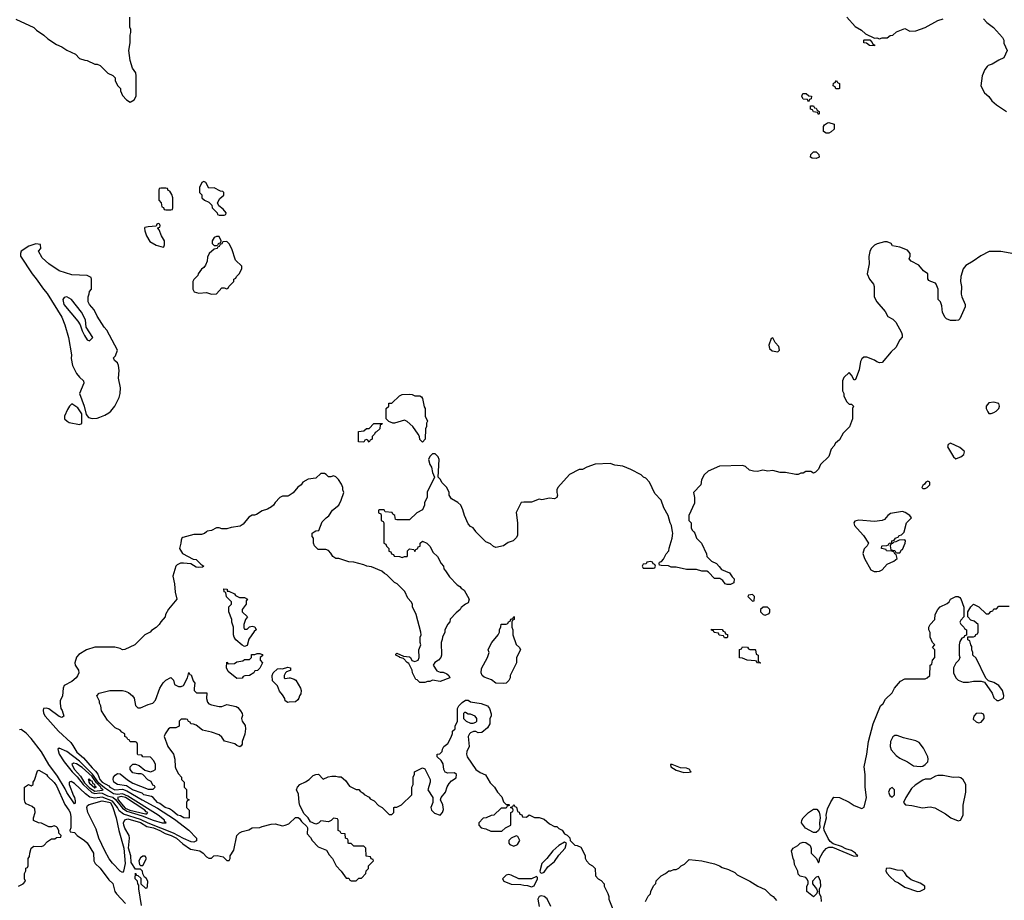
# Model space of a CAD drawing. Header units: inches. Extents: x 1793402 to 1900366, y 320852 to 470679.
# Tile 195 of 256: x 1847879 to 1855633, y 377100 to 384031. Entities that reach past the tile are written whole.
import ezdxf

# ---------------------------------------------------------------- set-up
doc = ezdxf.new("R2010")
doc.units = ezdxf.units.IN
doc.header["$MEASUREMENT"] = 0
for name, color, linetype in [('B8347', 7, 'Continuous'), ('B8348', 7, 'Continuous'), ('B8357', 7, 'Continuous'), ('B8358', 7, 'Continuous')]:
    doc.layers.add(name, color=color, linetype=linetype)

msp = doc.modelspace()

# ---------------------------------------------------------------- linework, layer by layer
at = {"layer": 'B8347', "color": 4}
for points, elevation in [([(1849349.8, 380000), (1849333.6, 379986.4), (1849310, 379978), (1849250, 379978), (1849163.2, 379956.8), (1849155.3, 379950), (1849150, 379934), (1849148.7, 379910), (1849138, 379870), (1849162, 379830), (1849245.2, 379785.2), (1849270, 379782), (1849306, 379746), (1849328.7, 379730), (1849319.3, 379720.7), (1849290, 379719.1), (1849270, 379723), (1849228, 379748), (1849170, 379754.8), (1849146.3, 379753.7), (1849119.3, 379740.7), (1849109.4, 379730.6), (1849084, 379650), (1849099, 379590), (1849104.7, 379524.7), (1849118, 379470), (1849050, 379392), (1849028, 379350), (1849026, 379330), (1848990, 379292), (1848978, 379270), (1848953.6, 379246.4), (1848916.4, 379223.6), (1848906, 379210), (1848866, 379190), (1848786, 379110), (1848707.3, 379072.7), (1848690, 379072), (1848670, 379082), (1848628.4, 379091.6), (1848471.6, 379091.6), (1848406, 379070), (1848344.7, 379035.3), (1848326, 379014), (1848314, 378970), (1848315.3, 378950), (1848342, 378910), (1848344, 378890), (1848334.2, 378865.8), (1848324, 378850), (1848290, 378821), (1848229.3, 378790.7), (1848222, 378770), (1848215.3, 378710), (1848198, 378670), (1848198, 378650), (1848202, 378610), (1848213.2, 378593.2), (1848228, 378550), (1848210, 378538), (1848190, 378546), (1848110, 378606), (1848090, 378611.3), (1848068, 378610), (1848064, 378596), (1848066, 378574), (1848080.9, 378550), (1848185.1, 378430), (1848280.8, 378340.8), (1848299, 378319), (1848330, 378267), (1848381.9, 378221.9), (1848450, 378141.8), (1848477, 378117.1), (1848493.6, 378093.6), (1848510, 378051), (1848529.4, 378030), (1848580.4, 378000.4), (1848590, 377989.5), (1848628.3, 377970), (1848690, 377973.7), (1848722.5, 377962.5), (1848842.8, 377890), (1848964.8, 377824.8), (1849098.3, 377738.3), (1849212.4, 377652.4), (1849271.6, 377590), (1849272.6, 377567.4), (1849250, 377556.4), (1849230, 377560.3), (1849170, 377586.5), (1849090, 377629.5), (1848890, 377706.5), (1848830, 377737), (1848697.3, 377777.3), (1848663.9, 377803.9), (1848650.6, 377830), (1848610, 377880.8), (1848530, 377912.4), (1848470, 377903.9), (1848432.7, 377912.7), (1848396.9, 377936.9), (1848310, 378018.9), (1848285.4, 378034.6), (1848269.5, 378030.5), (1848269.4, 378010), (1848302.4, 377922.4), (1848311.6, 377910), (1848316.6, 377883.4), (1848315.5, 377864.5), (1848310, 377858), (1848250, 377948), (1848237.5, 377977.5), (1848176.7, 378076.7), (1848109.2, 378169.2), (1848050, 378268.5), (1847970, 378372.4), (1847930, 378415.5), (1847890, 378444.7), (1847878, 378442)], 236), ([(1850000, 378658.7), (1849990, 378658), (1849968.9, 378668.9), (1849967.3, 378687.3), (1849950, 378718), (1849925.2, 378745.2), (1849910, 378788), (1849870, 378826), (1849868.4, 378868.4), (1849875.3, 378890), (1849910, 378921), (1849930, 378924.7), (1849950, 378922), (1849990, 378936), (1850000, 378933.3)], 232), ([(1850000, 378905.6), (1849981, 378899), (1849972, 378890), (1849962, 378870), (1849962, 378850), (1849970, 378846), (1850000, 378849.7)], 232), ([(1847868.9, 377211.1), (1847906, 377230), (1847926, 377250), (1847918, 377270), (1847918, 377310), (1847927.3, 377332.7), (1847928.4, 377351.6), (1847942, 377358), (1847946, 377370), (1847946, 377430), (1847956.4, 377443.6), (1847958, 377470), (1847968.9, 377511.1), (1847990, 377524.7), (1848050, 377522), (1848070, 377532), (1848098, 377562), (1848130, 377584.7), (1848155.3, 377584.7), (1848170, 377594), (1848202, 377598), (1848206, 377610), (1848188, 377628), (1848187.3, 377647.3), (1848178, 377670), (1848170, 377678), (1848150, 377686), (1848130, 377678), (1848110, 377678), (1848050, 377708), (1848028.4, 377708.4), (1847988.9, 377728.9), (1847988.7, 377750), (1848002, 377790), (1847999, 377819), (1847978, 377838), (1847930, 377858), (1847922, 377870), (1847918, 377890), (1847918, 377990), (1847948.4, 378011.6), (1847970, 378002), (1847986, 378010), (1847986, 378030), (1847995.3, 378044.7), (1848020.2, 378119.8), (1848030, 378124.7), (1848090, 378090.8), (1848097.3, 378077.3), (1848150, 378027.3), (1848170, 378000.7), (1848234, 377854), (1848266.8, 377810), (1848276.3, 377790), (1848282, 377758), (1848282, 377670), (1848274, 377650), (1848278, 377638), (1848310, 377634), (1848332, 377610), (1848390, 377571.3), (1848410, 377551), (1848460.5, 377470), (1848462, 377410), (1848474, 377390), (1848511.9, 377351.9), (1848582, 377262), (1848612.4, 377232.4), (1848628.2, 377170), (1848640.5, 377150), (1848713.8, 377073.8)], 232), ([(1848838.6, 377058.6), (1848818, 377190), (1848818, 377218), (1848808.7, 377230), (1848808, 377250), (1848789, 377270), (1848790, 377314), (1848798, 377298), (1848810, 377294), (1848832.7, 377272.7), (1848834, 377230), (1848870, 377194), (1848882, 377198), (1848886, 377210), (1848888, 377250), (1848874.6, 377274.6), (1848862, 377282), (1848848, 377308), (1848846, 377330), (1848830, 377346), (1848790, 377346), (1848758, 377398), (1848753.2, 377450), (1848736, 377510), (1848745.2, 377590), (1848741.2, 377610), (1848707.8, 377667.8), (1848700.7, 377690), (1848697.6, 377710), (1848706.2, 377733.8), (1848730, 377742), (1848830, 377711.7), (1848880.7, 377680.7), (1848933, 377670), (1848982.4, 377650), (1849025.7, 377625.7), (1849072.4, 377610), (1849114.6, 377590), (1849164.7, 377544.7), (1849223.4, 377503.4), (1849298, 377490), (1849324.7, 377470), (1849350, 377442), (1849370, 377431.3), (1849390, 377432), (1849408, 377450), (1849433.7, 377453.7), (1849481, 377441), (1849510, 377414), (1849530, 377414), (1849538, 377430), (1849538, 377450), (1849564.7, 377495.3), (1849589, 377610), (1849610, 377631.3), (1849630, 377641), (1849684.7, 377655.3), (1849710, 377671.3), (1849770, 377672), (1849790, 377682), (1849860.2, 377699.8), (1849890, 377701), (1849950, 377686), (1849970, 377691), (1849998, 377702), (1850000, 377703.9)], 232)]:
    msp.add_lwpolyline(points, dxfattribs=dict(at, elevation=elevation))
for points, elevation in [([(1849514, 379534), (1849526, 379534), (1849570, 379511.3), (1849579.6, 379499.6), (1849610, 379482), (1849650, 379482), (1849674, 379470), (1849663.6, 379456.4), (1849662, 379430), (1849631.3, 379390), (1849632, 379370), (1849672, 379332), (1849658, 379310), (1849644.7, 379270), (1849643.6, 379243.6), (1849650, 379234), (1849670, 379234), (1849688.4, 379251.6), (1849710, 379258), (1849731.1, 379251.1), (1849742, 379230), (1849725.4, 379214.6), (1849683.6, 379156.4), (1849670, 379106), (1849650, 379098), (1849630, 379108), (1849582, 379150), (1849568.7, 379170), (1849562, 379190), (1849562, 379250), (1849549.1, 379289.1), (1849548.7, 379310), (1849526, 379370), (1849526, 379410), (1849546, 379430), (1849546, 379450), (1849507.3, 379487.3), (1849502, 379522), (1849488.4, 379528.4), (1849488, 379552), (1849512, 379550)], 232), ([(1849590, 378846), (1849522, 378902), (1849509, 378930), (1849510, 378974), (1849522, 378962), (1849570, 378964.7), (1849590, 378978), (1849636.4, 378983.6), (1849650, 378994), (1849690, 378994), (1849706, 379010), (1849706, 379034), (1849730, 379034), (1849750, 379042), (1849770, 379042), (1849790, 379034), (1849792.7, 379027.3), (1849774, 379010), (1849774, 378990), (1849791.3, 378970), (1849770, 378926), (1849751.6, 378908.4), (1849730, 378906), (1849722, 378890), (1849690, 378868.7), (1849652.7, 378867.3), (1849638, 378862), (1849630, 378848)], 232), ([(1849272.7, 378732.7), (1849352.7, 378732.7), (1849351.1, 378688.9), (1849358.8, 378658.8), (1849367.5, 378647.5), (1849390, 378637.1), (1849450, 378626), (1849470, 378626), (1849510, 378641), (1849584.5, 378624.5), (1849597.1, 378617.1), (1849618.8, 378590), (1849631, 378570), (1849634.4, 378554.4), (1849626, 378530), (1849631, 378510), (1849654.9, 378474.9), (1849658, 378450), (1849652.4, 378407.6), (1849631, 378350), (1849631.1, 378328.9), (1849623.6, 378316.4), (1849611.6, 378308.4), (1849590, 378318), (1849572.5, 378332.5), (1849492.5, 378352.5), (1849470, 378384), (1849450, 378401.2), (1849390, 378422), (1849318, 378438), (1849270, 378478), (1849247.3, 378487.3), (1849228, 378488), (1849222, 378502), (1849207.3, 378507.3), (1849202, 378522), (1849190, 378526), (1849150, 378526), (1849134, 378510), (1849134, 378470), (1849110, 378458), (1849063.6, 378456.4), (1849051.6, 378448.4), (1849024.7, 378410), (1849018, 378390), (1849044.7, 378310), (1849091.3, 378250), (1849101, 378210), (1849104.7, 378150), (1849110, 378134), (1849130, 378094), (1849154, 378070), (1849154, 378050), (1849174, 378030), (1849174, 377990), (1849191.6, 377971.6), (1849194, 377910), (1849198, 377898), (1849214, 377890), (1849198, 377882), (1849194, 377870), (1849194, 377830), (1849214, 377810), (1849214, 377750), (1849210, 377746), (1849171.6, 377748.4), (1849145.2, 377765.2), (1849122, 377770), (1849083.2, 377803.2), (1849058.6, 377818.6), (1849025.2, 377830), (1848982.4, 377862.4), (1848965.2, 377870), (1848930, 377908.7), (1848916.4, 377916.4), (1848858, 377930), (1848842.7, 377942.7), (1848767, 377970), (1848719.8, 377999.7), (1848650, 378012), (1848620.9, 378030), (1848615.1, 378050), (1848619.3, 378070), (1848630, 378086), (1848650, 378097.3), (1848670, 378094), (1848728, 378048), (1848770, 378022.8), (1848890, 377974), (1848930, 377974), (1848946, 377990), (1848942, 378002), (1848927.3, 378007.3), (1848914.6, 378034.6), (1848888.9, 378048.9), (1848848.9, 378088.9), (1848835.3, 378095.3), (1848810, 378095.3), (1848770, 378104), (1848749, 378130), (1848748.7, 378150), (1848769.1, 378170.9), (1848790, 378172), (1848819.8, 378159.8), (1848864.7, 378124.7), (1848910, 378112), (1848930, 378118), (1848948, 378130), (1848948.4, 378168.4), (1848936.4, 378196.4), (1848910, 378226), (1848850, 378228), (1848842, 378242), (1848810, 378246), (1848806, 378250), (1848806, 378330), (1848802, 378342), (1848790, 378346), (1848750, 378346), (1848742, 378362), (1848730, 378366), (1848722, 378382), (1848706, 378390), (1848706, 378410), (1848683.1, 378423.1), (1848670, 378438), (1848630, 378458), (1848570, 378518), (1848524, 378590), (1848518, 378630), (1848507.3, 378652.7), (1848507.3, 378667.3), (1848488, 378710), (1848506, 378730), (1848590, 378752), (1848688.4, 378751.6), (1848710, 378746.8), (1848735.5, 378735.5), (1848768, 378708), (1848781, 378690), (1848790, 378634), (1848810, 378614), (1848830, 378614), (1848890, 378642), (1848928.4, 378651.6), (1848950, 378674), (1848982, 378770), (1849010, 378812), (1849030, 378832), (1849070, 378854), (1849091.6, 378831.6), (1849098, 378798), (1849130, 378782), (1849150, 378782), (1849168.4, 378791.6), (1849202, 378850), (1849210, 378894), (1849218, 378878), (1849230, 378874), (1849246, 378826), (1849258, 378810), (1849252, 378770), (1849254, 378750)], 232), ([(1848190, 378297), (1848178.8, 378290), (1848190.4, 378250), (1848228.7, 378188.7), (1848292.5, 378110), (1848331.6, 378071.6), (1848378.4, 378010), (1848448.5, 377948.5), (1848470, 377940.3), (1848510, 377945.3), (1848530, 377942.6), (1848570, 377923.2), (1848612.8, 377912.8), (1848633.8, 377893.8), (1848690, 377824.6), (1848722.6, 377802.6), (1848844, 377764), (1848930.5, 377729.5), (1849001, 377710), (1849030, 377709.1), (1849033.2, 377710), (1849020.8, 377720.8), (1849019.7, 377730), (1848969.7, 377770), (1848730, 377920.1), (1848690, 377936.7), (1848650, 377933.8), (1848618.4, 377938.4), (1848546, 377986), (1848502, 378022), (1848452.7, 378092.7), (1848350, 378194.5), (1848250, 378271.1)], 244), ([(1848302, 378178), (1848291, 378170), (1848310.3, 378130), (1848357.6, 378077.6), (1848390, 378025), (1848430, 377985.3), (1848470, 377958.8), (1848530, 377966), (1848537.4, 377970), (1848521, 377981), (1848517.9, 377990), (1848483.9, 378023.9), (1848450, 378073.8), (1848370, 378143.9), (1848327, 378173)], 248), ([(1848430, 378052.6), (1848418, 378050), (1848424, 378044), (1848423.6, 378030), (1848430, 378022), (1848470, 377985.8), (1848483.7, 377990), (1848474.8, 377994.8), (1848470, 378010.9), (1848457.7, 378017.7), (1848450, 378037.7), (1848440.8, 378040.8)], 252), ([(1848677.7, 377917.7), (1848650.2, 377910), (1848654.1, 377890), (1848710, 377825.9), (1848747.4, 377810), (1848870, 377780.3), (1848879.3, 377780.7), (1848889.3, 377790), (1848875.7, 377795.7), (1848864.2, 377810), (1848713.5, 377910)], 248), ([(1848690, 377318), (1848670, 377328.7), (1848610, 377391.8), (1848585.2, 377425.2), (1848548.8, 377488.8), (1848503.5, 377590), (1848480.8, 377660.8), (1848417, 377790), (1848409.3, 377830.7), (1848414, 377846), (1848425.2, 377854.8), (1848530, 377883.8), (1848593.2, 377870), (1848611.7, 377830), (1848638.4, 377750), (1848659.3, 377650), (1848700.5, 377510), (1848711, 377390), (1848698, 377330)], 232), ([(1848850, 377448), (1848830, 377435.3), (1848818, 377410), (1848822, 377382), (1848830, 377374), (1848850, 377374), (1848878, 377430), (1848867.3, 377447.3)], 232)]:
    msp.add_lwpolyline(points, close=True, dxfattribs=dict(at, elevation=elevation))
at = {"layer": 'B8348', "color": 4}
for points, elevation in [([(1847850, 384036), (1847990.6, 383970.6), (1848011.3, 383950), (1848070.5, 383910.5), (1848101.1, 383881.1), (1848170, 383836), (1848210, 383818), (1848250, 383791.3), (1848319.8, 383759.8), (1848350, 383724.7), (1848391.6, 383711.6), (1848410, 383711.3), (1848470, 383682), (1848490, 383682), (1848514, 383670), (1848574, 383610), (1848611.6, 383591.6), (1848630, 383574), (1848632, 383550), (1848652, 383510), (1848672, 383490), (1848672.7, 383472.7), (1848690, 383434), (1848719.6, 383399.6), (1848750, 383382), (1848780.4, 383399.6), (1848795.3, 383430), (1848795.3, 383590), (1848792.9, 383612.9), (1848768.7, 383650), (1848748.7, 383710), (1848738, 383790), (1848748, 383850), (1848748.4, 383908.4), (1848755.3, 383930), (1848754.6, 383954.6), (1848747.3, 383972.7), (1848746, 384050)], 244), ([(1850000, 380286.7), (1849990, 380282), (1849950, 380282), (1849928, 380270), (1849890, 380232), (1849878, 380210), (1849863.1, 380196.9), (1849830, 380178), (1849790, 380164.7), (1849743.1, 380136.9), (1849729, 380131), (1849709.4, 380130.6), (1849683.2, 380116.8), (1849640.2, 380059.8), (1849616, 380044), (1849544.7, 380035.3), (1849510, 380024.7), (1849470, 380024.7), (1849450.9, 380030.9), (1849430, 380030.8), (1849390, 380011.3), (1849355.3, 380004.7), (1849349.8, 380000)], 236)]:
    msp.add_lwpolyline(points, dxfattribs=dict(at, elevation=elevation))
for points, elevation in [([(1849030, 382706), (1848990, 382706), (1848978, 382702), (1848974, 382690), (1848974, 382610), (1848994, 382590), (1848998, 382558), (1849012.7, 382552.7), (1849018, 382538), (1849030, 382534), (1849070, 382534), (1849082, 382538), (1849086, 382550), (1849086, 382630), (1849076.4, 382656.4), (1849062, 382682), (1849047.3, 382687.3), (1849042, 382702)], 244), ([(1849330, 382758), (1849314, 382750), (1849294, 382710), (1849294, 382670), (1849312.7, 382652.7), (1849314, 382630), (1849334, 382610), (1849370, 382594), (1849392.7, 382572.7), (1849394, 382550), (1849434, 382510), (1849438, 382498), (1849450, 382494), (1849490, 382494), (1849502, 382498), (1849506, 382510), (1849480.4, 382540.4), (1849447.3, 382567.3), (1849438, 382590), (1849456.4, 382623.6), (1849486, 382650), (1849486, 382670), (1849478, 382678), (1849460.4, 382680.4), (1849410, 382708), (1849370, 382706), (1849346, 382750)], 244), ([(1848970, 382426), (1848958, 382422), (1848954, 382406), (1848890, 382402), (1848865.4, 382394.6), (1848862, 382390), (1848864.7, 382370), (1848878, 382330), (1848905.4, 382285.4), (1848955.3, 382255.3), (1849010, 382242), (1849015.3, 382244.7), (1849020.4, 382259.6), (1849019, 382290), (1848995.3, 382330), (1848978, 382378), (1848966, 382390), (1848966, 382394), (1848982, 382398), (1848986, 382410), (1848982, 382422)], 244), ([(1849450, 382326), (1849430, 382326), (1849410, 382318), (1849394, 382290), (1849394, 382270), (1849410, 382254), (1849430, 382254), (1849442, 382258), (1849446, 382270), (1849462, 382278), (1849466, 382290)], 244), ([(1848006, 382266), (1847952, 382250), (1847892, 382210), (1847884.7, 382190), (1847886, 382170), (1847976.3, 382030), (1848010.3, 381990.3), (1848066, 381910), (1848096.3, 381876.3), (1848210.4, 381690), (1848234.9, 381630), (1848264, 381530), (1848287.1, 381392.9), (1848284.5, 381364.5), (1848296, 381310), (1848327.5, 381247.5), (1848350, 381218), (1848382, 381190), (1848384.7, 381170), (1848351.3, 381090), (1848386, 380990), (1848403.6, 380923.6), (1848421, 380901), (1848450, 380891), (1848490, 380894), (1848510, 380904), (1848550, 380919.1), (1848582, 380938), (1848597.2, 380950), (1848629.4, 380990), (1848663.6, 381056.4), (1848671.6, 381090), (1848673.4, 381133.4), (1848658.4, 381210), (1848662.7, 381270), (1848657.2, 381310), (1848649.3, 381329.3), (1848626, 381350), (1848618, 381370), (1848633.6, 381386.4), (1848648.7, 381430), (1848566.3, 381586.3), (1848544, 381610), (1848490, 381698), (1848467, 381747), (1848429, 381790), (1848418, 381810), (1848418, 381850), (1848427.3, 381872.7), (1848428.4, 381891.6), (1848446, 381910), (1848446, 381990), (1848442, 382002), (1848410, 382018), (1848290, 382022), (1848190, 382055.3), (1848108, 382110), (1848056.4, 382156.4), (1848028.7, 382210), (1848046, 382230), (1848042, 382262)], 244), ([(1849510, 382286), (1849478, 382282), (1849472, 382268), (1849458, 382262), (1849450, 382246), (1849438, 382242), (1849434, 382230), (1849410, 382226), (1849372, 382190), (1849358, 382162), (1849356, 382130), (1849341.4, 382098.6), (1849330, 382082), (1849310, 382068), (1849284.7, 382030), (1849282, 382018), (1849250, 381986), (1849242, 381970), (1849242, 381910), (1849254, 381890), (1849290, 381878), (1849350, 381884.7), (1849390, 381872), (1849430, 381874), (1849470, 381922), (1849490, 381922), (1849510, 381914), (1849522, 381918), (1849526, 381930), (1849566, 381970), (1849566, 381990), (1849582, 381998), (1849586, 382010), (1849608.4, 382031.6), (1849628, 382070), (1849628, 382090), (1849578, 382138), (1849548.9, 382228.9), (1849530, 382266)], 244), ([(1848250, 381849.4), (1848230, 381845.2), (1848219.1, 381830), (1848226.4, 381790), (1848337.5, 381657.5), (1848356, 381630), (1848370, 381582), (1848390, 381544.7), (1848410, 381512), (1848430, 381504.7), (1848454, 381530), (1848402, 381610), (1848398, 381670), (1848366, 381730), (1848286, 381830)], 248), ([(1848290, 381008), (1848271.1, 380988.9), (1848256.9, 380963.1), (1848232, 380910), (1848232, 380890), (1848252, 380870), (1848270, 380861), (1848350, 380844.7), (1848368, 380852), (1848368.7, 380930), (1848336.5, 380976.5)], 244)]:
    msp.add_lwpolyline(points, close=True, dxfattribs=dict(at, elevation=elevation))
at = {"layer": 'B8357', "color": 4}
for points, elevation in [([(1850746, 380000), (1850746, 379910), (1850762, 379902), (1850767.3, 379887.3), (1850786, 379870), (1850787.3, 379847.3), (1850802, 379842), (1850807.3, 379827.3), (1850822, 379822), (1850827.3, 379807.3), (1850870, 379806), (1850890, 379798), (1850910, 379806), (1850930, 379806), (1850934, 379810), (1850934, 379850), (1850950, 379866), (1850982, 379862), (1850990, 379846), (1850998, 379862), (1851014, 379870), (1851018, 379882), (1851032.7, 379887.3), (1851034, 379910), (1851050, 379926), (1851086, 379910), (1851110, 379886), (1851136.4, 379836.4), (1851170, 379806), (1851198, 379750), (1851215.3, 379730), (1851218, 379710), (1851233.6, 379693.6), (1851264.7, 379644.7), (1851323.1, 379583.1), (1851346, 379570), (1851356.4, 379556.4), (1851380.4, 379540.4), (1851418, 379470), (1851410, 379442), (1851390, 379432), (1851356.4, 379403.6), (1851348, 379390), (1851316.4, 379363.6), (1851270, 379314), (1851267.3, 379292.7), (1851250, 379274), (1851228, 379230), (1851228, 379210), (1851208.4, 379171.6), (1851207.3, 379152.7), (1851198, 379130), (1851202, 379030), (1851195.3, 379010), (1851178, 378990), (1851148.7, 378971.3), (1851135.3, 378950), (1851165.4, 378905.4), (1851190, 378895.1), (1851214.5, 378894.5), (1851243.1, 378883.1), (1851258, 378870), (1851266, 378850), (1851190, 378822.8), (1851130, 378831.3), (1851110, 378822), (1851090, 378822), (1851070, 378814), (1851030, 378814), (1851010, 378834), (1850998, 378838), (1850971.3, 378891.3), (1850971, 378910), (1850943.6, 378963.6), (1850930, 378972), (1850902, 379002), (1850874, 379010), (1850874, 379014), (1850842, 379030), (1850842, 379038), (1850850, 379046), (1850900.4, 379020.4), (1850950, 379015.3), (1850958, 379010), (1850967.3, 378987.3), (1850990, 378979), (1851018, 378990), (1851024.7, 379010), (1851022, 379070), (1851038, 379110), (1851032, 379130), (1851032, 379170), (1851042, 379190), (1851038, 379210), (1851002, 379350), (1850972, 379410), (1850972, 379430), (1850962, 379450), (1850936.9, 379476.9), (1850911.1, 379531.1), (1850851.1, 379591.1), (1850830, 379602), (1850770, 379662), (1850751.6, 379671.6), (1850731.6, 379691.6), (1850650, 379724.7), (1850614, 379730), (1850590, 379741), (1850510, 379761), (1850470, 379764.7), (1850391.1, 379791.1), (1850370, 379791.3), (1850345.4, 379805.4), (1850330, 379832), (1850310, 379852), (1850290, 379862), (1850230, 379862), (1850202, 379890), (1850194, 379910), (1850194, 379950), (1850183.6, 379963.6), (1850182, 379990), (1850197.6, 380000)], 236), ([(1851798, 380000), (1851798, 379970), (1851790, 379954), (1851766, 379930), (1851724.7, 379915.3), (1851689.1, 379890.9), (1851630, 379878), (1851610, 379884.7), (1851585.4, 379905.4), (1851550, 379922), (1851472, 380000)], 236), ([(1853186.7, 380000), (1853195.3, 379990), (1853208, 379950), (1853248, 379910), (1853287.3, 379827.3), (1853290, 379806), (1853326, 379770), (1853366, 379750), (1853388.4, 379728.4), (1853404.7, 379704.7), (1853470, 379678), (1853490, 379646), (1853506, 379630), (1853502, 379598), (1853475.3, 379584.7), (1853450, 379584.7), (1853434, 379590), (1853416.9, 379616.9), (1853391.6, 379631.6), (1853350, 379632), (1853303.6, 379683.6), (1853291.1, 379691.1), (1853251.6, 379691.6), (1853210, 379704.7), (1853130, 379704.7), (1853050, 379722), (1853010, 379722), (1852987.3, 379732.7), (1852930, 379734), (1852918, 379738), (1852914, 379750), (1852918, 379762), (1852932.7, 379767.3), (1852950, 379786), (1852970, 379826), (1852992, 379850), (1852992.7, 379872.7), (1853018, 379950), (1853022, 379990), (1853020.2, 380000)], 236), ([(1854496.8, 380000), (1854522.8, 379970), (1854562, 379910), (1854554, 379890), (1854530, 379866), (1854518, 379830), (1854531, 379790), (1854581.6, 379701.6), (1854608, 379688), (1854630, 379688), (1854650, 379690.6), (1854670, 379702), (1854710, 379746.7), (1854762, 379770), (1854788, 379790), (1854782, 379822), (1854770, 379826), (1854762, 379842), (1854747.3, 379847.3), (1854706, 379850), (1854702, 379862), (1854666, 379870), (1854667.3, 379887.3), (1854671, 379891), (1854708, 379892), (1854722, 379898), (1854726, 379910), (1854746, 379914), (1854748, 379930), (1854765.2, 379934.8), (1854775.3, 379950), (1854799.6, 379960.4), (1854806, 379970), (1854822.5, 379977.5), (1854843.3, 379996.7), (1854844.1, 380000)], 236), ([(1854194, 377090), (1854190, 377126), (1854178, 377150), (1854178, 377190), (1854188.7, 377211.3), (1854185.2, 377250), (1854170, 377288), (1854150, 377282), (1854122, 377250), (1854122, 377230), (1854154, 377190), (1854162, 377170), (1854154, 377150), (1854130, 377126), (1854078, 377170), (1854078, 377210), (1854088, 377230), (1854088, 377250), (1854078, 377270), (1854070, 377278), (1854026, 377290), (1854010, 377306), (1854008, 377330), (1853980.4, 377380.4), (1853978, 377410), (1853968.9, 377428.9), (1853958, 377490), (1853968.9, 377511.1), (1854006, 377530), (1854026, 377550), (1854050, 377558), (1854070, 377556), (1854104.7, 377530), (1854111.6, 377508.4), (1854112, 377470), (1854154, 377430), (1854170, 377394), (1854178, 377410), (1854178, 377430), (1854203.3, 377476.7), (1854230, 377506.8), (1854250, 377518.8), (1854278.8, 377518.8), (1854442, 377450), (1854473.6, 377446.4), (1854478, 377450), (1854463.1, 377463.1), (1854462, 377470), (1854430, 377492.7), (1854384.7, 377504.7), (1854350, 377522), (1854284, 377544), (1854262, 377562), (1854245.1, 377585.1), (1854212.9, 377652.9), (1854212.7, 377670), (1854232.7, 377750), (1854228.7, 377770), (1854240.2, 377819.8), (1854265.6, 377874.4), (1854290, 377912), (1854334, 377910), (1854410, 377871.3), (1854450, 377844.7), (1854510, 377822), (1854530, 377834), (1854548.7, 377910), (1854537.2, 377990), (1854537.2, 378090), (1854529.2, 378150), (1854549, 378250), (1854562, 378350), (1854601.2, 378490), (1854658, 378630), (1854678, 378650), (1854696.4, 378683.6), (1854748.4, 378731.6), (1854768, 378770), (1854816.4, 378823.6), (1854850, 378842), (1855010, 378842), (1855026, 378850), (1855046, 378870), (1855048.4, 378951.6), (1855062, 378958), (1855066, 378990), (1855086, 379010), (1855086, 379070), (1855068, 379090), (1855086, 379110), (1855066, 379130), (1855048, 379170), (1855048.4, 379208.4), (1855038, 379230), (1855038, 379250), (1855048.9, 379271.1), (1855086, 379310), (1855088, 379350), (1855108, 379390), (1855128, 379410), (1855183.1, 379436.9), (1855198, 379450), (1855210, 379471), (1855250, 379491.3), (1855270, 379491.3), (1855283.6, 379483.6), (1855291.6, 379471.6), (1855312.7, 379407.3), (1855314, 379330), (1855290, 379306), (1855282, 379290), (1855290, 379274), (1855314, 379250), (1855318, 379238), (1855334, 379230), (1855334, 379186), (1855318, 379182), (1855312.7, 379167.3), (1855298, 379162), (1855283.6, 379136.4), (1855278, 379110), (1855278, 379030), (1855282, 379010), (1855274, 378990), (1855250, 378966), (1855232, 378930), (1855232, 378890), (1855251.3, 378850), (1855270, 378831.3), (1855310, 378818), (1855350, 378818), (1855390, 378824.7), (1855450, 378824.7), (1855478, 378818), (1855536, 378730), (1855550, 378694), (1855572.7, 378672.7), (1855590, 378672), (1855626, 378690), (1855628, 378712), (1855619, 378750), (1855589.3, 378789.3), (1855550, 378814), (1855508, 378828), (1855487.3, 378847.3), (1855410, 379006), (1855386, 379030), (1855386, 379050), (1855378, 379070), (1855378, 379098), (1855368, 379110), (1855362, 379142), (1855346, 379150), (1855346, 379174), (1855390, 379174), (1855402, 379178), (1855407.3, 379192.7), (1855422, 379198), (1855426, 379210), (1855426, 379270), (1855396.4, 379296.4), (1855370, 379306), (1855346, 379330), (1855346, 379370), (1855368, 379410), (1855390, 379431.3), (1855431, 379411), (1855490, 379354), (1855510, 379354), (1855527.3, 379372.7), (1855542, 379378), (1855550, 379394), (1855570, 379394), (1855590, 379414), (1855670, 379414)], 232), ([(1850000, 378933.3), (1850012, 378930), (1850010.7, 378909.3), (1850000, 378905.6)], 232), ([(1850000, 378849.7), (1850010, 378851), (1850041.4, 378841.4), (1850053, 378833), (1850091, 378770), (1850096, 378750), (1850094.4, 378725.6), (1850082, 378710), (1850078, 378690), (1850070, 378678), (1850050, 378662), (1850000, 378658.7)], 232), ([(1850000, 377703.9), (1850050, 377752), (1850071.6, 377751.6), (1850083.6, 377743.6), (1850099.6, 377719.6), (1850139.8, 377679.8), (1850144.7, 377670), (1850143.6, 377623.6), (1850170, 377594), (1850182, 377570), (1850230, 377521), (1850294.4, 377494.4), (1850316.9, 377456.9), (1850342, 377430), (1850372, 377370), (1850412, 377330), (1850450, 377274), (1850470, 377274), (1850478, 377258), (1850490, 377254), (1850530, 377254), (1850550, 377274), (1850570, 377274), (1850606, 377310), (1850608.4, 377331.6), (1850626, 377350), (1850626, 377370), (1850666, 377410), (1850662, 377422), (1850647.3, 377427.3), (1850642, 377442), (1850607.3, 377447.3), (1850606, 377510), (1850590, 377526), (1850510, 377526), (1850490, 377546), (1850470, 377546), (1850466, 377550), (1850466, 377570), (1850462, 377582), (1850446, 377590), (1850442, 377622), (1850410, 377626), (1850402, 377642), (1850386, 377650), (1850386, 377730), (1850382, 377742), (1850350, 377746), (1850332.7, 377727.3), (1850310, 377718), (1850250, 377726), (1850232.7, 377707.3), (1850210, 377698), (1850170, 377718), (1850150, 377748), (1850120.2, 377780.2), (1850085.6, 377845.6), (1850079, 377870), (1850074.6, 377934.6), (1850058, 377970), (1850066, 377990), (1850086, 378010), (1850130, 378031.3), (1850158, 378050), (1850190, 378082), (1850210, 378091.3), (1850231.6, 378091.6), (1850270, 378054), (1850308.9, 378071.1), (1850336.9, 378076.9), (1850370, 378078), (1850390, 378071.3), (1850410, 378071.3), (1850443.6, 378043.6), (1850476.9, 377996.9), (1850530, 377972), (1850550.9, 377970.9), (1850559.6, 377959.6), (1850583.6, 377943.6), (1850591.6, 377931.6), (1850630, 377912), (1850639.6, 377899.6), (1850670, 377882), (1850705.4, 377845.4), (1850734, 377830), (1850790, 377774), (1850810, 377774), (1850826, 377790), (1850826, 377830), (1850830, 377834), (1850850, 377834), (1850886, 377850), (1850966, 377930), (1850968, 377990), (1850978, 378010), (1850978, 378070), (1850987.3, 378092.7), (1850988, 378110), (1851050, 378142), (1851070, 378134), (1851112, 378050), (1851112, 378030), (1851092, 377970), (1851132, 377910), (1851131.3, 377870), (1851116, 377830), (1851121, 377810), (1851146, 377786), (1851190, 377771), (1851209, 377790), (1851215.5, 377815.5), (1851212.1, 377852.1), (1851194, 377890), (1851199, 377910), (1851233.2, 377950), (1851246.3, 377993.7), (1851260.2, 378019.8), (1851280.2, 378039.8), (1851316, 378064), (1851319, 378090), (1851304, 378104), (1851250, 378099.3), (1851229.5, 378109.5), (1851219.3, 378130), (1851212.7, 378172.7), (1851199, 378199), (1851166, 378230), (1851166, 378250), (1851187.3, 378252.7), (1851206, 378270), (1851208, 378290), (1851218, 378310), (1851250, 378334), (1851276.4, 378383.6), (1851287.3, 378412.7), (1851288, 378430), (1851308, 378450), (1851308.7, 378470), (1851326, 378510), (1851328, 378610), (1851338, 378630), (1851363.1, 378656.9), (1851390, 378674), (1851410, 378674), (1851430, 378662), (1851514, 378650), (1851562, 378630), (1851578, 378610), (1851591.6, 378568.4), (1851592, 378550), (1851582, 378530), (1851582, 378490), (1851563.6, 378456.4), (1851519.6, 378420.4), (1851490, 378418), (1851470, 378428), (1851452.7, 378427.3), (1851430, 378418), (1851422, 378410), (1851412, 378390), (1851418, 378310), (1851401, 378270), (1851398, 378250), (1851402, 378230), (1851470.6, 378130.6), (1851505.2, 378105.2), (1851546.8, 378086.8), (1851584.9, 378024.9), (1851618, 377990), (1851642, 377950), (1851675.3, 377915.3), (1851690, 377874), (1851710, 377854), (1851730, 377854), (1851734, 377850), (1851734, 377846), (1851718, 377842), (1851710, 377826), (1851670, 377826), (1851614, 377770), (1851592.7, 377767.3), (1851551.6, 377748.4), (1851530, 377746), (1851494, 377710), (1851494, 377690), (1851514, 377670), (1851550, 377662), (1851590, 377644.7), (1851676.4, 377643.6), (1851706, 377670), (1851746, 377690), (1851746, 377790), (1851762, 377798), (1851766, 377810), (1851762, 377822), (1851747.3, 377827.3), (1851746, 377834), (1851762, 377838), (1851770, 377854), (1851778, 377838), (1851792.7, 377832.7), (1851798, 377798), (1851812.7, 377792.7), (1851818, 377778), (1851832.7, 377772.7), (1851838, 377758), (1851870, 377754), (1851890, 377772), (1851932.7, 377752.7), (1851971.1, 377751.1), (1852010, 377738), (1852050, 377702), (1852090, 377682), (1852110, 377682), (1852125.4, 377665.4), (1852151.1, 377651.1), (1852170, 377622), (1852190, 377612), (1852211.1, 377591.1), (1852214, 377570), (1852250, 377534), (1852270, 377532), (1852296.9, 377516.9), (1852331.6, 377451.6), (1852332.7, 377432.7), (1852342, 377410), (1852365.4, 377385.4), (1852390, 377372), (1852412, 377350), (1852412.7, 377292.7), (1852434, 377270), (1852456.9, 377256.9), (1852482, 377230), (1852482, 377210), (1852510, 377154), (1852518, 377130), (1852518, 377110), (1852551, 377030)], 232), ([(1852806, 377090), (1852828.4, 377131.6), (1852846, 377150), (1852848, 377170), (1852870, 377214), (1852887.3, 377232.7), (1852890, 377254), (1852930, 377292), (1852966, 377310), (1852990, 377332), (1853007.3, 377332.7), (1853030, 377342), (1853050, 377342), (1853070, 377352), (1853089.1, 377370.9), (1853114.6, 377385.4), (1853150, 377422), (1853250, 377411), (1853350, 377386), (1853390.7, 377370.7), (1853410, 377358), (1853462, 377342), (1853510, 377318), (1853530, 377301), (1853570, 377278), (1853630, 377251.3), (1853692, 377210), (1853750, 377184.7), (1853790, 377144.7), (1853812, 377130), (1853838, 377098)], 232), ([(1852062, 377050), (1852032, 377112), (1852010, 377129.2), (1851984.9, 377135.1), (1851970, 377128.7), (1851960.7, 377110), (1851970.7, 377050)], 232)]:
    msp.add_lwpolyline(points, dxfattribs=dict(at, elevation=elevation))
for points, elevation in [([(1854850, 379938), (1854805.4, 379934.6), (1854779.6, 379920.4), (1854762, 379918), (1854752.7, 379907.3), (1854738, 379902), (1854734, 379890), (1854738, 379858), (1854770, 379854), (1854778, 379838), (1854790, 379834), (1854810, 379834), (1854822, 379858), (1854830, 379862), (1854853.2, 379910), (1854854, 379930)], 236), ([(1852850, 379766), (1852818, 379762), (1852812.7, 379747.3), (1852790, 379746), (1852782, 379730), (1852790, 379714), (1852870, 379714), (1852882, 379718), (1852886, 379730), (1852882, 379742), (1852867.3, 379747.3), (1852862, 379762)], 236), ([(1853650, 379506), (1853618, 379502), (1853614, 379490), (1853650, 379454), (1853662, 379458), (1853666, 379490)], 236), ([(1853767.3, 379407.3), (1853732.7, 379407.3), (1853714, 379390), (1853714, 379370), (1853734, 379350), (1853750, 379344.7), (1853782, 379358), (1853786, 379370), (1853786, 379390)], 236), ([(1851690, 378805.2), (1851630, 378809), (1851594, 378834), (1851536.5, 378856.5), (1851522, 378870), (1851514, 378890), (1851514.6, 378925.4), (1851564, 379010), (1851575.3, 379050), (1851569.1, 379070.9), (1851580.2, 379099.8), (1851598, 379130), (1851648, 379190), (1851658, 379210), (1851658, 379230), (1851667.3, 379252.7), (1851670, 379274), (1851710, 379274), (1851722, 379278), (1851727.3, 379292.7), (1851742, 379298), (1851747.3, 379312.7), (1851762, 379318), (1851770, 379334), (1851774, 379330), (1851774, 379310), (1851758, 379302), (1851754, 379290), (1851754, 379250), (1851762, 379230), (1851762, 379190), (1851790, 379114), (1851814, 379090), (1851822, 379070), (1851792, 379010), (1851791.6, 378968.4), (1851742, 378870), (1851742, 378850), (1851732, 378830), (1851710, 378809)], 232), ([(1853430, 379166), (1853422, 379182), (1853387.3, 379187.3), (1853382, 379202), (1853347.3, 379207.3), (1853342, 379222), (1853327.3, 379227.3), (1853327.3, 379232.7), (1853411.6, 379231.6), (1853418, 379218), (1853432.7, 379212.7), (1853438, 379198), (1853452.7, 379192.7), (1853454, 379170), (1853450, 379166)], 232), ([(1853630, 379074), (1853670, 379074), (1853674, 379070), (1853678, 379038), (1853694, 379030), (1853694, 378990), (1853698, 378978), (1853714, 378970), (1853710, 378966), (1853688.7, 378968.7), (1853682, 378982), (1853670, 378986), (1853608.9, 378988.9), (1853570, 379006), (1853547.3, 379007.3), (1853547.3, 379072.7), (1853562, 379078), (1853570, 379094), (1853611.6, 379091.6), (1853618, 379078)], 232), ([(1851390, 378578), (1851382, 378578), (1851374, 378570), (1851374, 378530), (1851394, 378510), (1851430, 378494), (1851450, 378494), (1851470, 378502), (1851478, 378510), (1851478, 378530), (1851466, 378550), (1851430, 378566), (1851410, 378566)], 232), ([(1855450, 378574), (1855411.1, 378568.9), (1855392, 378550), (1855386.4, 378526.4), (1855410, 378504.7), (1855430, 378498), (1855450, 378502), (1855474, 378530), (1855475.3, 378550), (1855470, 378566)], 232), ([(1854770, 378397.2), (1854754, 378386), (1854736.5, 378350), (1854733.7, 378310), (1854742.9, 378282.9), (1854780.3, 378240.3), (1854810, 378217.3), (1854870.4, 378190.4), (1854918, 378158), (1854970, 378153), (1854990, 378156.3), (1855010, 378167.7), (1855029.6, 378190.4), (1855033.6, 378210), (1855029.7, 378230), (1854996.8, 378296.8), (1854961, 378341), (1854935.3, 378355.3), (1854839.1, 378379.1), (1854790, 378397)], 232), ([(1853018, 378170), (1853004.7, 378170), (1853007.3, 378150), (1853050, 378124), (1853110, 378106), (1853150, 378107.3), (1853166, 378110), (1853158, 378118), (1853155.3, 378130), (1853130, 378139.5), (1853083.2, 378143.2)], 236), ([(1855110, 378082), (1855090, 378077), (1855050, 378054.5), (1855010, 378052.3), (1854990, 378046.6), (1854930, 378006.6), (1854900.9, 377979.1), (1854857.3, 377910), (1854838, 377870), (1854854, 377850), (1854905.2, 377845.2), (1854987.5, 377827.5), (1855050, 377836), (1855086.4, 377826.4), (1855170, 377781), (1855212, 377750), (1855270, 377724.7), (1855288.4, 377731.6), (1855308, 377770), (1855308.9, 377848.9), (1855329.1, 377950.9), (1855329, 378010), (1855309.3, 378049.3), (1855290, 378064), (1855269.1, 378069.1), (1855230, 378066), (1855150, 378080.9)], 232), ([(1854750, 377988), (1854730, 377978), (1854721, 377950), (1854730, 377924.7), (1854750, 377912), (1854768, 377930), (1854768, 377970)], 232), ([(1854130, 377633.2), (1854067.2, 377667.2), (1854035.3, 377710), (1854038, 377730), (1854048, 377750), (1854090, 377792), (1854130, 377818), (1854156, 377816), (1854174.4, 377794.4), (1854181, 377770), (1854182.8, 377750), (1854177.3, 377710), (1854181, 377670), (1854170, 377648.7), (1854150, 377633.2)], 232), ([(1851790, 377606), (1851750, 377588), (1851732, 377570), (1851732, 377550), (1851739.6, 377539.6), (1851770, 377524.7), (1851800.4, 377539.6), (1851818, 377570), (1851802, 377602)], 232), ([(1852170, 377558), (1852124.7, 377530), (1852078, 377490), (1852030, 377428), (1851992, 377390), (1851974, 377330), (1851978, 377318), (1851990, 377314), (1852010, 377322), (1852038, 377362), (1852090, 377404.7), (1852126, 377454), (1852175.3, 377510), (1852186, 377550)], 232), ([(1851730, 377302), (1851710, 377298), (1851682, 377270), (1851692, 377250), (1851750, 377226.8), (1851825.4, 377225.4), (1851850, 377218), (1851876.9, 377216.9), (1851910, 377204.7), (1851930, 377214), (1851958, 377270), (1851958, 377278), (1851950, 377286), (1851910, 377268), (1851810, 377268), (1851750, 377298)], 232), ([(1854730, 377354), (1854702, 377350), (1854701, 377330), (1854711.3, 377310), (1854730, 377286), (1854771.3, 377250), (1854798.4, 377238.4), (1854850, 377203), (1854950, 377168.2), (1854969.1, 377170.9), (1855006, 377190), (1855006, 377210), (1854970, 377234), (1854900.2, 377260.2), (1854866.6, 377286.6), (1854850, 377315.3), (1854830, 377334), (1854790, 377338)], 232)]:
    msp.add_lwpolyline(points, close=True, dxfattribs=dict(at, elevation=elevation))
at = {"layer": 'B8358', "color": 4, "elevation": 236}
for points in [[(1854391.7, 384051.7), (1854459, 383979), (1854508, 383950), (1854540.4, 383920.4), (1854610, 383886), (1854630, 383888), (1854650, 383882), (1854670, 383888), (1854710, 383888), (1854732.7, 383907.3), (1854754, 383910), (1854783.6, 383936.4), (1854850, 383962), (1854890, 383942), (1854936.9, 383943.1), (1855010.7, 383969.3), (1855110, 384024), (1855150, 384037.2)], [(1855470, 384039), (1855495.3, 384010), (1855548.7, 383970), (1855618, 383890), (1855628.7, 383870), (1855630, 383846), (1855655.3, 383790), (1855628.4, 383731.6), (1855590, 383714), (1855538, 383682), (1855506, 383670), (1855496.4, 383663.6), (1855480.2, 383639.8), (1855458, 383590), (1855448, 383510), (1855476.4, 383456.4), (1855510, 383426), (1855533.6, 383393.6), (1855570, 383362), (1855650, 383308)], [(1855707.9, 382187.9), (1855605.8, 382205.8), (1855514.2, 382205.8), (1855446.6, 382173.4), (1855388.7, 382130), (1855330, 382096), (1855309.4, 382070), (1855289.5, 382010), (1855287, 381970), (1855295.1, 381930), (1855292.3, 381870), (1855297, 381850), (1855325.2, 381790), (1855324, 381770), (1855283.1, 381676.9), (1855273.2, 381666.8), (1855250, 381662.8), (1855210, 381662.8), (1855176.9, 381676.9), (1855166.4, 381686.4), (1855145.4, 381725.4), (1855139.8, 381779.8), (1855131.3, 381810), (1855112, 381830), (1855111, 381910), (1855096, 381950), (1855090, 381958), (1855054, 381970), (1855039.6, 381979.6), (1855031.6, 381991.6), (1855030.8, 382030.8), (1854995.3, 382055.3), (1854958.5, 382098.5), (1854898, 382130), (1854884.7, 382150), (1854891.3, 382170), (1854891, 382190), (1854870, 382216), (1854810, 382241), (1854752, 382252), (1854742, 382270), (1854710, 382282.8), (1854690, 382282.8), (1854632.5, 382267.5), (1854610, 382256), (1854585.2, 382230), (1854572.5, 382207.5), (1854566.8, 382166.8), (1854569.4, 382110), (1854553.2, 382030), (1854570, 381988), (1854602, 381950), (1854608, 381930), (1854608.7, 381850), (1854628.7, 381810), (1854693.6, 381733.6), (1854716.4, 381696.4), (1854754.6, 381674.6), (1854778, 381650), (1854822, 381570), (1854828.7, 381550), (1854828.4, 381531.6), (1854809.1, 381510.9), (1854779, 381450), (1854742, 381418), (1854670, 381332), (1854650, 381331.3), (1854630, 381338), (1854610.7, 381350.7), (1854550, 381374.8), (1854525.6, 381374.4), (1854510, 381362), (1854500.2, 381339.8), (1854490, 381274), (1854462, 381198), (1854450, 381194), (1854430, 381234), (1854410, 381254), (1854370, 381214), (1854358, 381190), (1854358, 381110), (1854368, 381090), (1854368, 381070), (1854390, 381026), (1854410, 381006), (1854430, 381006), (1854446, 380990), (1854438, 380970), (1854438, 380890), (1854413.6, 380826.4), (1854363.1, 380776.9), (1854334.6, 380725.4), (1854303.1, 380696.9), (1854290, 380674), (1854268.4, 380651.6), (1854250, 380594), (1854186, 380530), (1854170, 380494), (1854146, 380470), (1854130, 380462), (1854110, 380474), (1854070, 380474), (1854050, 380462), (1854030, 380462), (1854010, 380452), (1853990, 380451.3), (1853910, 380466), (1853866.4, 380466.4), (1853810, 380482), (1853770, 380478), (1853730, 380484.7), (1853690, 380476), (1853656.9, 380476.9), (1853626.4, 380486.4), (1853595.3, 380515.3), (1853570, 380521), (1853390, 380516), (1853302, 380478), (1853268, 380450), (1853248.7, 380410), (1853242, 380370), (1853186, 380310), (1853194, 380270), (1853193.6, 380226.4), (1853148, 380130), (1853148, 380090), (1853168, 380070), (1853168, 380030), (1853178, 380010), (1853186.7, 380000)], [(1851472, 380000), (1851470, 380002), (1851450, 380032), (1851430, 380042), (1851410, 380062), (1851382, 380130), (1851370, 380174), (1851352, 380210), (1851330, 380232), (1851279.6, 380259.6), (1851262, 380290), (1851262, 380310), (1851242, 380350), (1851205.4, 380385.4), (1851190, 380414), (1851174, 380430), (1851182, 380570), (1851174, 380590), (1851150, 380614), (1851130, 380614), (1851110, 380594), (1851098, 380570), (1851109, 380530), (1851122, 380510), (1851130, 380466), (1851146, 380430), (1851088.4, 380311.6), (1851088, 380270), (1851068, 380230), (1851068, 380210), (1851050, 380174), (1851006, 380150), (1850950, 380094), (1850850, 380094), (1850838, 380098), (1850834, 380130), (1850818, 380138), (1850812.7, 380152.7), (1850758, 380158), (1850750, 380174), (1850710, 380174), (1850706, 380170), (1850706, 380150), (1850722, 380142), (1850726, 380130), (1850726, 380090), (1850742, 380082), (1850746, 380070), (1850746, 380000)], [(1853020.2, 380000), (1853011.3, 380050), (1853001, 380070), (1852986, 380130), (1852951, 380190), (1852930.7, 380250.7), (1852882, 380302), (1852838, 380390), (1852810, 380422), (1852791.1, 380431.1), (1852772, 380450), (1852690.7, 380490.7), (1852630, 380516), (1852565.4, 380525.4), (1852530, 380538), (1852410, 380532), (1852346, 380510), (1852310, 380492), (1852286, 380490), (1852210, 380452), (1852118, 380350), (1852108, 380330), (1852108, 380310), (1852115.3, 380290), (1852108, 380270), (1852090, 380261), (1852050, 380264.7), (1851990, 380252), (1851970, 380256), (1851910, 380234), (1851850, 380234.8), (1851828, 380230), (1851788.7, 380151.3), (1851798, 380070), (1851798, 380000)], [(1850197.6, 380000), (1850210, 380008), (1850234, 380010), (1850262, 380078), (1850292, 380110), (1850314.4, 380125.6), (1850342, 380170), (1850391.3, 380210), (1850411.3, 380250), (1850431.3, 380310), (1850424.7, 380330), (1850424.7, 380350), (1850414.4, 380374.4), (1850390.9, 380410.9), (1850370, 380432), (1850350, 380442), (1850330, 380434), (1850310, 380434), (1850292.7, 380452.7), (1850279.6, 380459.6), (1850250, 380458), (1850210, 380422), (1850150, 380416), (1850109.2, 380390.8), (1850095.3, 380370), (1850069.3, 380350.7), (1850032.9, 380307.1), (1850010, 380291.3), (1850000, 380286.7)], [(1854844.1, 380000), (1854862.4, 380070), (1854901.2, 380110), (1854889.3, 380130), (1854853.1, 380153.1), (1854830, 380159.5), (1854735.6, 380144.4), (1854716.3, 380130), (1854690, 380097), (1854671.3, 380088.7), (1854610, 380081.4), (1854487.5, 380092.5), (1854456.8, 380083.2), (1854448, 380072), (1854453.4, 380050), (1854496.8, 380000)]]:
    msp.add_lwpolyline(points, dxfattribs=at)
at = {"layer": 'B8358', "color": 4}
for points, elevation in [([(1854610, 383826), (1854570, 383828), (1854547.3, 383847.3), (1854526, 383850), (1854526, 383870), (1854530, 383874), (1854572.7, 383872.7), (1854592.7, 383852.7), (1854598, 383838), (1854610, 383834)], 236), ([(1854330, 383486), (1854307.3, 383487.3), (1854302, 383502), (1854286, 383510), (1854287.3, 383532.7), (1854302, 383538), (1854310, 383554), (1854318, 383538), (1854334, 383530), (1854334, 383490)], 236), ([(1854090, 383386), (1854082, 383402), (1854050, 383406), (1854046, 383410), (1854038, 383430), (1854046, 383450), (1854071.1, 383451.1), (1854092.7, 383432.7), (1854114, 383430), (1854112.7, 383407.3), (1854098, 383402)], 236), ([(1854170, 383286), (1854162, 383302), (1854130, 383306), (1854122, 383322), (1854107.3, 383327.3), (1854107.3, 383352.7), (1854130, 383354), (1854138, 383338), (1854150, 383334), (1854158, 383318), (1854174, 383310), (1854174, 383290)], 236), ([(1854230, 383138), (1854208, 383150), (1854208, 383190), (1854216.4, 383203.6), (1854240.4, 383219.6), (1854250, 383222), (1854294, 383210), (1854294, 383170), (1854270, 383148), (1854250, 383138)], 236), ([(1854150, 382938), (1854120.4, 382940.4), (1854106, 382950), (1854108, 382970), (1854130, 382992), (1854151.6, 382991.6), (1854172, 382970), (1854174, 382950), (1854170, 382946)], 236), ([(1853810, 381526), (1853798, 381522), (1853778, 381470), (1853783.6, 381443.6), (1853803.6, 381423.6), (1853850, 381418), (1853862, 381430), (1853858, 381458), (1853828, 381490)], 244), ([(1851050, 380706), (1851030, 380726), (1851028, 380750), (1851018, 380770), (1850975.3, 380830), (1850930, 380868.7), (1850910, 380878), (1850830, 380855.3), (1850816.4, 380856.4), (1850787.3, 380867.3), (1850766, 380890), (1850766, 380970), (1850786, 380990), (1850787.3, 381012.7), (1850810, 381014), (1850868.9, 381071.1), (1850890, 381082), (1850950, 381084.7), (1850970, 381082), (1850991.6, 381071.6), (1851031.1, 381071.1), (1851043.6, 381063.6), (1851052, 381050), (1851063.6, 380983.6), (1851072, 380970), (1851072, 380910), (1851091.3, 380870), (1851083.6, 380856.4), (1851082, 380830), (1851074, 380810), (1851071.6, 380728.4)], 236), ([(1855550, 381022), (1855510, 381015.6), (1855490.6, 380990), (1855490.6, 380970), (1855503.4, 380943.4), (1855511, 380931), (1855530, 380930.8), (1855550, 380938.8), (1855568.7, 380950), (1855588.7, 380970), (1855595.3, 380990), (1855589, 381009)], 236), ([(1850630, 380706), (1850622, 380722), (1850610, 380726), (1850598, 380722), (1850590, 380706), (1850547.3, 380707.3), (1850546, 380790), (1850590, 380794), (1850610, 380814), (1850630, 380814), (1850668.4, 380851.6), (1850732.7, 380852.7), (1850730, 380846), (1850718, 380842), (1850714, 380810), (1850690, 380786), (1850678, 380782), (1850674, 380770), (1850654, 380750), (1850654, 380730), (1850638, 380722)], 236), ([(1855210, 380698), (1855191.6, 380688.4), (1855184.7, 380670), (1855231.3, 380590), (1855250, 380576), (1855270, 380582.8), (1855290, 380591), (1855314, 380610), (1855319, 380630), (1855315.5, 380635.5), (1855283.2, 380663.2)], 236), ([(1855030, 380398), (1855014, 380390), (1855004.7, 380375.3), (1854990, 380366), (1854982, 380350), (1854990, 380342), (1855010, 380342), (1855026, 380350), (1855046, 380370), (1855046, 380390), (1855036.4, 380396.4)], 236)]:
    msp.add_lwpolyline(points, close=True, dxfattribs=dict(at, elevation=elevation))

doc.saveas('drawing.dxf')
